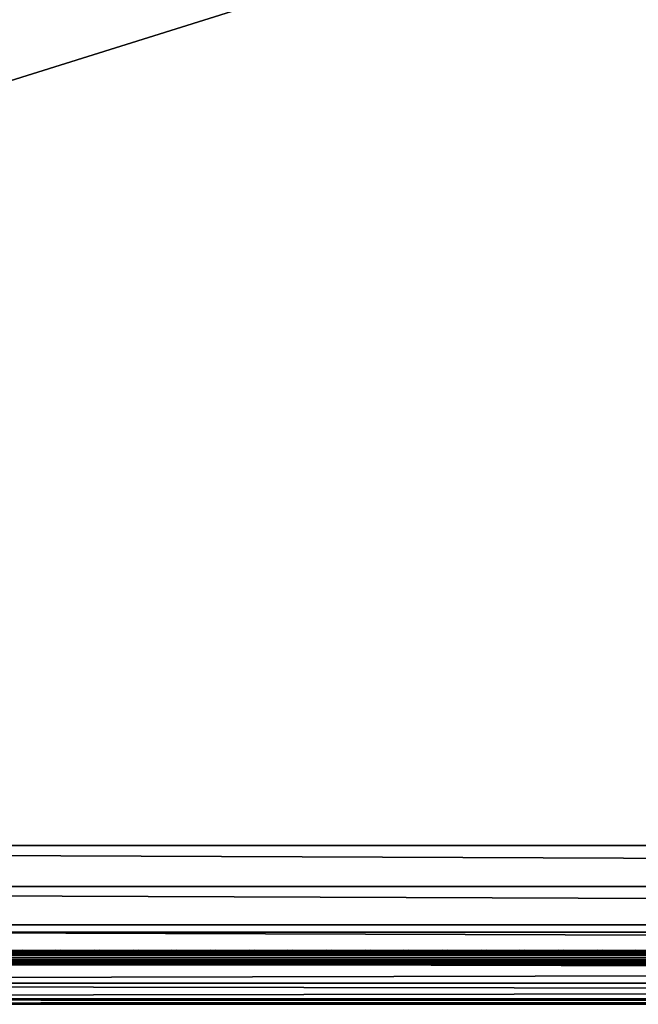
# Model space of a CAD drawing. Header units: inches. Extents: x 0 to 69, y -28.1 to 0.
# Tile 165 of 256: x 17.2 to 21.5, y -28 to -21.2. Entities that reach past the tile are written whole.
import ezdxf

# ---------------------------------------------------------------- set-up
doc = ezdxf.new("R2010")
doc.units = ezdxf.units.IN
doc.header["$LTSCALE"] = 0.03937
doc.header["$MEASUREMENT"] = 0
for name, color, linetype in [('A-FURN-3-ST', 151, 'Continuous'), ('A-FURN-3-ST-SEAM', 250, 'Continuous'), ('A-FURN-3-STITCH', 15, 'Continuous')]:
    doc.layers.add(name, color=color, linetype=linetype)

msp = doc.modelspace()

# ---------------------------------------------------------------- meshes
at = {"layer": 'A-FURN-3-ST'}
mesh = msp.add_polyface(dxfattribs=at)
corners = [(0.25, -5.4592, 18), (68.75, -5.4592, 18), (0.25, -5.1746, 17.9626), (68.75, -5.1746, 17.9626), (0.25, -4.9094, 17.8528), (68.75, -4.9094, 17.8528), (0.25, -4.6816, 17.6781), (68.75, -4.6816, 17.6781), (0.25, -4.5068, 17.4505), (68.75, -4.5068, 17.4505), (0.25, -4.3968, 17.1854), (68.75, -4.3968, 17.1854), (0.25, -4.3592, 16.9008), (68.75, -4.3504, 5.5004), (0.25, -4.3504, 5.5004), (0.25, -4.3883, 5.3089), (68.75, -4.3883, 5.3089), (0.25, -4.4967, 5.1466), (68.75, -4.4967, 5.1466), (0.25, -4.659, 5.0381), (68.75, -4.659, 5.0381), (0.25, -4.8504, 5), (0.25, -27.51, 5), (0.125, -4.8504, 5.0335), (0.125, -27.51, 5.0335), (0.0335, -4.8504, 5.125), (0.0335, -4.5038, 5.3567), (0.125, -4.3839, 5.5004), (0.125, -4.4193, 5.3217), (0.125, -4.5204, 5.1703), (0.125, -4.6718, 5.069), (0.0335, -4.4842, 16.9008), (0.125, -4.3926, 16.9008), (0.125, -4.4292, 17.1767), (0.0335, -5.2069, 17.8418), (0.125, -5.4592, 17.9665), (0.125, -5.1833, 17.9302), (0.0335, -4.77, 17.5897), (0.125, -4.7053, 17.6544), (0.125, -4.5358, 17.4337), (0.0335, -4.615, 17.3879), (0.0335, -4.5175, 17.153), (0.125, -4.9261, 17.8238), (0.125, -26.91, 17.9665), (0.25, -26.91, 18)]
mesh.append_faces([[corners[k] for k in face] for face in [(0, 1, 2), (2, 3, 4), (4, 5, 6), (6, 7, 8), (8, 9, 10), (10, 11, 12), (12, 13, 14), (14, 13, 15), (15, 16, 17), (17, 18, 19), (19, 20, 21), (21, 22, 23), (23, 24, 25), (26, 27, 28), (28, 27, 14), (28, 14, 15), (28, 15, 29), (29, 15, 17), (29, 17, 30), (30, 17, 19), (30, 19, 23), (23, 19, 21), (23, 25, 30), (27, 31, 32), (27, 32, 14), (14, 32, 12), (31, 33, 32), (32, 33, 10), (32, 10, 12), (34, 35, 36), (37, 38, 39, 40), (40, 39, 33, 41), (35, 0, 36), (36, 0, 2), (36, 2, 42), (42, 2, 4), (42, 4, 38), (38, 4, 6), (38, 6, 39), (39, 6, 8), (39, 8, 33), (33, 8, 10), (35, 43, 0), (44, 1, 0)]])
mesh = msp.add_polyface(dxfattribs=at)
corners = [(68.875, -4.8504, 5.0335), (68.875, -27.51, 5.0335), (68.75, -4.8504, 5), (68.75, -4.3504, 5.5004), (68.875, -4.3839, 5.5004), (68.75, -4.3883, 5.3089), (68.875, -4.4193, 5.3217), (68.75, -4.4967, 5.1466), (68.875, -4.5204, 5.1703), (68.75, -4.659, 5.0381), (68.875, -4.6718, 5.069), (68.9665, -4.7068, 5.1536), (68.9665, -4.4754, 5.5003), (68.9665, -4.5038, 5.3567), (68.9665, -4.5851, 5.2349), (68.75, -4.3592, 16.9008), (68.875, -4.3926, 16.9008), (68.75, -5.4592, 18), (68.875, -5.4592, 17.9665), (68.75, -5.1746, 17.9626), (68.875, -5.1833, 17.9302), (68.75, -4.9094, 17.8528), (68.875, -4.9261, 17.8238), (68.75, -4.6816, 17.6781), (68.875, -4.7053, 17.6544), (68.75, -4.5068, 17.4505), (68.875, -4.5358, 17.4337), (68.75, -4.3968, 17.1854), (68.875, -4.4292, 17.1767), (68.9665, -4.5175, 17.153), (68.9665, -5.4592, 17.875), (68.75, -26.91, 18), (68.875, -26.91, 17.9665), (0.25, -5.1746, 17.9626), (0.25, -4.9094, 17.8528), (0.25, -4.6816, 17.6781), (0.25, -4.5068, 17.4505), (0.25, -4.3968, 17.1854), (0.25, -4.3592, 16.9008), (0.25, -4.3883, 5.3089), (0.25, -4.4967, 5.1466), (0.25, -4.659, 5.0381), (0.25, -4.8504, 5), (68.75, -27.51, 5)]
mesh.append_faces([[corners[k] for k in face] for face in [(0, 1, 2), (3, 4, 5), (5, 4, 6), (5, 6, 7), (7, 6, 8), (7, 8, 9), (9, 8, 10), (9, 10, 2), (2, 10, 0), (0, 10, 11), (12, 6, 4), (8, 6, 13, 14), (3, 15, 4), (4, 15, 16), (4, 16, 12), (17, 18, 19), (19, 18, 20), (19, 20, 21), (21, 20, 22), (21, 22, 23), (23, 22, 24), (23, 24, 25), (25, 24, 26), (25, 26, 27), (27, 26, 28), (27, 28, 15), (15, 28, 16), (16, 28, 29), (18, 30, 20), (17, 31, 18), (18, 32, 30), (33, 17, 19), (34, 19, 21), (35, 21, 23), (36, 23, 25), (37, 25, 27), (38, 27, 15), (15, 3, 38), (39, 3, 5), (40, 5, 7), (41, 7, 9), (42, 9, 2), (2, 43, 42)]])
mesh = msp.add_polyface(dxfattribs=at)
corners = [(0.25, -4.8504, 5), (68.75, -27.51, 5), (0.25, -27.51, 5), (0.125, -4.8504, 5.0335), (0.125, -27.51, 5.0335), (0.25, -28.01, 5.5), (0.125, -27.9765, 5.5), (0.25, -27.9719, 5.3087), (0.125, -27.941, 5.3215), (0.25, -27.8636, 5.1464), (0.125, -27.8399, 5.1701), (0.25, -27.7013, 5.0381), (0.125, -27.6885, 5.069), (0.0335, -27.6535, 5.1535), (0.0335, -27.885, 5.5), (0.25, -28.01, 16.9), (0.125, -27.9765, 16.9), (0.25, -26.91, 18), (0.125, -26.91, 17.9665), (0.25, -27.1947, 17.9625), (0.125, -27.186, 17.9302), (0.25, -27.46, 17.8526), (0.125, -27.4433, 17.8236), (0.25, -27.6878, 17.6778), (0.125, -27.6641, 17.6541), (0.25, -27.8626, 17.45), (0.125, -27.8336, 17.4333), (0.25, -27.9725, 17.1847), (0.125, -27.9402, 17.176), (0.0335, -27.8518, 17.1523), (0.0335, -26.91, 17.875), (0.0335, -27.5994, 17.5894), (0.0335, -27.7544, 17.3875), (0.125, -5.4592, 17.9665), (0.25, -5.4592, 18), (68.75, -28.01, 16.9), (68.75, -27.9725, 17.1847), (68.75, -27.8626, 17.45), (68.75, -27.6878, 17.6778), (68.75, -27.46, 17.8526), (68.75, -27.1947, 17.9625), (68.75, -27.7013, 5.0381), (68.75, -27.8636, 5.1464), (68.75, -27.9719, 5.3087)]
mesh.append_faces([[corners[k] for k in face] for face in [(0, 1, 2), (3, 2, 4), (5, 6, 7), (7, 6, 8), (7, 8, 9), (9, 8, 10), (9, 10, 11), (11, 10, 12), (11, 12, 2), (2, 12, 4), (4, 12, 13), (14, 8, 6), (5, 15, 6), (6, 15, 16), (6, 16, 14), (17, 18, 19), (19, 18, 20), (19, 20, 21), (21, 20, 22), (21, 22, 23), (23, 22, 24), (23, 24, 25), (25, 24, 26), (25, 26, 27), (27, 26, 28), (27, 28, 15), (15, 28, 16), (16, 28, 29), (18, 30, 20), (24, 31, 32, 26), (26, 32, 29, 28), (33, 30, 18), (34, 18, 17), (15, 35, 27), (27, 36, 25), (25, 37, 23), (23, 38, 21), (21, 39, 19), (19, 40, 17), (5, 35, 15), (2, 1, 11), (11, 41, 9), (9, 42, 7), (7, 43, 5)]])
mesh = msp.add_polyface(dxfattribs=at)
corners = [(68.875, -4.8504, 5.0335), (68.9665, -27.51, 5.125), (68.875, -27.51, 5.0335), (68.75, -4.8504, 5), (68.75, -27.51, 5), (68.9665, -27.8565, 5.3565), (68.875, -27.9765, 5.5), (68.875, -27.941, 5.3215), (68.75, -28.01, 5.5), (68.75, -27.9719, 5.3087), (68.875, -27.8399, 5.1701), (68.75, -27.8636, 5.1464), (68.875, -27.6885, 5.069), (68.75, -27.7013, 5.0381), (68.9665, -27.6535, 5.1535), (68.9665, -27.7752, 5.2348), (68.9665, -27.885, 16.9), (68.875, -27.9765, 16.9), (68.75, -28.01, 16.9), (68.875, -27.9402, 17.176), (68.75, -27.9725, 17.1847), (68.9665, -27.1624, 17.8418), (68.875, -26.91, 17.9665), (68.875, -27.186, 17.9302), (68.75, -26.91, 18), (68.75, -27.1947, 17.9625), (68.875, -27.4433, 17.8236), (68.75, -27.46, 17.8526), (68.875, -27.6641, 17.6541), (68.75, -27.6878, 17.6778), (68.875, -27.8336, 17.4333), (68.75, -27.8626, 17.45), (68.875, -5.4592, 17.9665), (0.25, -27.9725, 17.1847), (0.25, -27.8626, 17.45), (0.25, -27.6878, 17.6778), (0.25, -27.46, 17.8526), (0.25, -27.1947, 17.9625), (0.25, -26.91, 18), (0.25, -28.01, 5.5), (0.25, -27.7013, 5.0381), (0.25, -27.8636, 5.1464), (0.25, -27.9719, 5.3087), (68.75, -5.4592, 18)]
mesh.append_faces([[corners[k] for k in face] for face in [(0, 1, 2), (3, 2, 4), (5, 6, 7), (7, 6, 8), (7, 8, 9), (7, 9, 10), (10, 9, 11), (10, 11, 12), (12, 11, 13), (12, 13, 2), (2, 13, 4), (2, 1, 12), (12, 14, 15, 10), (6, 16, 17), (6, 17, 8), (8, 17, 18), (16, 19, 17), (17, 19, 20), (17, 20, 18), (21, 22, 23), (22, 24, 23), (23, 24, 25), (23, 25, 26), (26, 25, 27), (26, 27, 28), (28, 27, 29), (28, 29, 30), (30, 29, 31), (30, 31, 19), (19, 31, 20), (32, 24, 22), (33, 18, 20), (34, 20, 31), (35, 31, 29), (36, 29, 27), (37, 27, 25), (38, 25, 24), (8, 18, 39), (40, 4, 13), (41, 13, 11), (42, 11, 9), (39, 9, 8), (24, 43, 38)]])
at = {"layer": 'A-FURN-3-ST-SEAM'}
mesh = msp.add_polyface(dxfattribs=at)
corners = [(34.5, -27.6385, 17.6706), (36.375, -27.6444, 17.6539), (34.5, -27.6444, 17.6539), (9.625, -27.6385, 17.6706), (9.625, -27.6444, 17.6539), (7.75, -27.6385, 17.6706), (9.625, -27.671, 17.631), (9.625, -27.6558, 17.6402), (34.5, -27.6558, 17.6402), (34.5, -27.671, 17.631), (36.375, -27.6558, 17.6402), (36.375, -27.671, 17.631), (36.375, -27.6884, 17.6276), (34.5, -27.6884, 17.6276), (9.625, -27.6884, 17.6276), (9.625, -27.7207, 17.6406), (9.625, -27.7057, 17.6311), (34.5, -27.7057, 17.6311), (34.5, -27.7207, 17.6406), (36.375, -27.7057, 17.6311), (36.375, -27.7207, 17.6406), (36.375, -27.7376, 17.6713), (34.5, -27.7376, 17.6713), (9.625, -27.7376, 17.6713), (9.625, -27.7295, 17.7053), (9.625, -27.7367, 17.689), (34.5, -27.7367, 17.689), (34.5, -27.7295, 17.7053), (7.75, -27.642, 17.6969), (9.625, -27.642, 17.6969), (34.5, -27.642, 17.6969), (36.375, -27.6385, 17.6706), (36.375, -27.7367, 17.689), (7.75, -27.7057, 17.6311), (7.75, -27.6884, 17.6276), (7.75, -27.6558, 17.6402), (7.75, -27.6444, 17.6539), (34.5, -27.6517, 17.7118), (9.625, -27.6517, 17.7118), (7.75, -27.6517, 17.7118), (34.5, -27.6661, 17.7221), (9.625, -27.6661, 17.7221), (7.75, -27.6661, 17.7221), (34.5, -27.701, 17.7257), (9.625, -27.701, 17.7257), (7.75, -27.701, 17.7257), (34.5, -27.7171, 17.7182), (9.625, -27.7171, 17.7182), (7.75, -27.7171, 17.7182), (7.75, -27.7295, 17.7053)]
mesh.append_faces([[corners[k] for k in face] for face in [(0, 1, 2), (0, 2, 3), (3, 2, 4), (3, 4, 5), (3, 28, 29), (3, 29, 0), (0, 29, 30), (0, 30, 31)]])
mesh.append_faces([[corners[k] for k in face] for face in [(6, 7, 8, 9), (9, 8, 10, 11), (11, 12, 13, 9), (9, 13, 14, 6), (15, 16, 17, 18), (18, 17, 19, 20), (20, 21, 22, 18), (18, 22, 23, 15), (24, 25, 26, 27), (21, 32, 26, 22), (22, 26, 25, 23), (12, 19, 17, 13), (13, 17, 16, 14), (14, 16, 33, 34), (2, 8, 7, 4), (4, 7, 35, 36), (37, 30, 29, 38), (38, 29, 28, 39), (40, 37, 38, 41), (41, 38, 39, 42), (43, 40, 41, 44), (44, 41, 42, 45), (46, 43, 44, 47), (47, 44, 45, 48), (27, 46, 47, 24), (24, 47, 48, 49)]], dxfattribs={"vtx0": -1, "vtx2": -1})
at = {"layer": 'A-FURN-3-STITCH'}
mesh = msp.add_polymesh((7, 4), dxfattribs=at)
for k, corner in enumerate([(17.4803, -27.6428, 17.7154), (17.4803, -27.6406, 17.7168), (17.4804, -27.6363, 17.7197), (17.4804, -27.6341, 17.7212), (17.442, -27.647, 17.722), (17.4421, -27.6474, 17.7272), (17.4421, -27.6431, 17.7302), (17.4421, -27.6384, 17.7279), (17.4032, -27.6496, 17.7262), (17.4033, -27.65, 17.7314), (17.4033, -27.6457, 17.7343), (17.4033, -27.641, 17.7321), (17.3642, -27.6505, 17.7279), (17.3642, -27.6508, 17.733), (17.3643, -27.6465, 17.736), (17.3642, -27.6418, 17.7337), (17.3251, -27.6496, 17.727), (17.3252, -27.65, 17.7321), (17.3252, -27.6457, 17.7351), (17.3252, -27.641, 17.7328), (17.2862, -27.647, 17.7235), (17.2863, -27.6474, 17.7287), (17.2863, -27.6431, 17.7316), (17.2863, -27.6384, 17.7294), (17.2478, -27.6428, 17.7176), (17.2478, -27.6406, 17.7191), (17.2479, -27.6363, 17.722), (17.2479, -27.6341, 17.7234)]):
    mesh.set_mesh_vertex(divmod(k, 4), corner)
mesh = msp.add_polymesh((7, 4), dxfattribs=at)
for k, corner in enumerate([(17.7482, -27.6428, 17.7154), (17.7482, -27.6406, 17.7168), (17.7482, -27.6363, 17.7197), (17.7482, -27.6341, 17.7212), (17.7099, -27.647, 17.722), (17.7099, -27.6474, 17.7272), (17.71, -27.6431, 17.7302), (17.7099, -27.6384, 17.7279), (17.6711, -27.6496, 17.7262), (17.6712, -27.65, 17.7314), (17.6712, -27.6457, 17.7343), (17.6712, -27.641, 17.7321), (17.632, -27.6505, 17.7279), (17.6321, -27.6508, 17.733), (17.6321, -27.6465, 17.736), (17.6321, -27.6418, 17.7337), (17.593, -27.6496, 17.727), (17.593, -27.65, 17.7321), (17.593, -27.6457, 17.7351), (17.593, -27.641, 17.7328), (17.5541, -27.647, 17.7235), (17.5541, -27.6474, 17.7287), (17.5542, -27.6431, 17.7316), (17.5542, -27.6384, 17.7294), (17.5157, -27.6428, 17.7176), (17.5157, -27.6406, 17.7191), (17.5157, -27.6363, 17.722), (17.5157, -27.6341, 17.7234)]):
    mesh.set_mesh_vertex(divmod(k, 4), corner)
mesh = msp.add_polymesh((7, 4), dxfattribs=at)
for k, corner in enumerate([(18.016, -27.6428, 17.7154), (18.0161, -27.6406, 17.7168), (18.0161, -27.6363, 17.7197), (18.0161, -27.6341, 17.7212), (17.9778, -27.647, 17.722), (17.9778, -27.6474, 17.7272), (17.9778, -27.6431, 17.7302), (17.9778, -27.6384, 17.7279), (17.939, -27.6496, 17.7262), (17.939, -27.65, 17.7314), (17.939, -27.6457, 17.7343), (17.939, -27.641, 17.7321), (17.8999, -27.6505, 17.7279), (17.8999, -27.6508, 17.733), (17.9, -27.6465, 17.736), (17.9, -27.6418, 17.7337), (17.8608, -27.6496, 17.727), (17.8609, -27.65, 17.7321), (17.8609, -27.6457, 17.7351), (17.8609, -27.641, 17.7328), (17.822, -27.647, 17.7235), (17.822, -27.6474, 17.7287), (17.822, -27.6431, 17.7316), (17.822, -27.6384, 17.7294), (17.7835, -27.6428, 17.7176), (17.7836, -27.6406, 17.7191), (17.7836, -27.6363, 17.722), (17.7836, -27.6341, 17.7234)]):
    mesh.set_mesh_vertex(divmod(k, 4), corner)
mesh = msp.add_polymesh((7, 4), dxfattribs=at)
for k, corner in enumerate([(18.2839, -27.6428, 17.7154), (18.2839, -27.6406, 17.7168), (18.2839, -27.6363, 17.7197), (18.284, -27.6341, 17.7212), (18.2456, -27.647, 17.722), (18.2457, -27.6474, 17.7272), (18.2457, -27.6431, 17.7302), (18.2457, -27.6384, 17.7279), (18.2068, -27.6496, 17.7262), (18.2069, -27.65, 17.7314), (18.2069, -27.6457, 17.7343), (18.2069, -27.641, 17.7321), (18.1678, -27.6505, 17.7279), (18.1678, -27.6508, 17.733), (18.1678, -27.6465, 17.736), (18.1678, -27.6418, 17.7337), (18.1287, -27.6496, 17.727), (18.1287, -27.65, 17.7321), (18.1288, -27.6457, 17.7351), (18.1287, -27.641, 17.7328), (18.0898, -27.647, 17.7235), (18.0899, -27.6474, 17.7287), (18.0899, -27.6431, 17.7316), (18.0899, -27.6384, 17.7294), (18.0514, -27.6428, 17.7176), (18.0514, -27.6406, 17.7191), (18.0514, -27.6363, 17.722), (18.0515, -27.6341, 17.7234)]):
    mesh.set_mesh_vertex(divmod(k, 4), corner)
mesh = msp.add_polymesh((7, 4), dxfattribs=at)
for k, corner in enumerate([(18.5518, -27.6428, 17.7154), (18.5518, -27.6406, 17.7168), (18.5518, -27.6363, 17.7197), (18.5518, -27.6341, 17.7212), (18.5135, -27.647, 17.722), (18.5135, -27.6474, 17.7272), (18.5135, -27.6431, 17.7302), (18.5135, -27.6384, 17.7279), (18.4747, -27.6496, 17.7262), (18.4747, -27.65, 17.7314), (18.4747, -27.6457, 17.7343), (18.4747, -27.641, 17.7321), (18.4356, -27.6505, 17.7279), (18.4357, -27.6508, 17.733), (18.4357, -27.6465, 17.736), (18.4357, -27.6418, 17.7337), (18.3965, -27.6496, 17.727), (18.3966, -27.65, 17.7321), (18.3966, -27.6457, 17.7351), (18.3966, -27.641, 17.7328), (18.3577, -27.647, 17.7235), (18.3577, -27.6474, 17.7287), (18.3577, -27.6431, 17.7316), (18.3577, -27.6384, 17.7294), (18.3193, -27.6428, 17.7176), (18.3193, -27.6406, 17.7191), (18.3193, -27.6363, 17.722), (18.3193, -27.6341, 17.7234)]):
    mesh.set_mesh_vertex(divmod(k, 4), corner)
mesh = msp.add_polymesh((7, 4), dxfattribs=at)
for k, corner in enumerate([(18.8196, -27.6428, 17.7154), (18.8196, -27.6406, 17.7168), (18.8197, -27.6363, 17.7197), (18.8197, -27.6341, 17.7212), (18.7813, -27.647, 17.722), (18.7814, -27.6474, 17.7272), (18.7814, -27.6431, 17.7302), (18.7814, -27.6384, 17.7279), (18.7425, -27.6496, 17.7262), (18.7426, -27.65, 17.7314), (18.7426, -27.6457, 17.7343), (18.7426, -27.641, 17.7321), (18.7035, -27.6505, 17.7279), (18.7035, -27.6508, 17.733), (18.7035, -27.6465, 17.736), (18.7035, -27.6418, 17.7337), (18.6644, -27.6496, 17.727), (18.6644, -27.65, 17.7321), (18.6645, -27.6457, 17.7351), (18.6644, -27.641, 17.7328), (18.6255, -27.647, 17.7235), (18.6256, -27.6474, 17.7287), (18.6256, -27.6431, 17.7316), (18.6256, -27.6384, 17.7294), (18.5871, -27.6428, 17.7176), (18.5871, -27.6406, 17.7191), (18.5872, -27.6363, 17.722), (18.5872, -27.6341, 17.7234)]):
    mesh.set_mesh_vertex(divmod(k, 4), corner)
mesh = msp.add_polymesh((7, 4), dxfattribs=at)
for k, corner in enumerate([(19.0875, -27.6428, 17.7154), (19.0875, -27.6406, 17.7168), (19.0875, -27.6363, 17.7197), (19.0875, -27.6341, 17.7212), (19.0492, -27.647, 17.722), (19.0492, -27.6474, 17.7272), (19.0493, -27.6431, 17.7302), (19.0492, -27.6384, 17.7279), (19.0104, -27.6496, 17.7262), (19.0104, -27.65, 17.7314), (19.0105, -27.6457, 17.7343), (19.0104, -27.641, 17.7321), (18.9713, -27.6505, 17.7279), (18.9714, -27.6508, 17.733), (18.9714, -27.6465, 17.736), (18.9714, -27.6418, 17.7337), (18.9322, -27.6496, 17.727), (18.9323, -27.65, 17.7321), (18.9323, -27.6457, 17.7351), (18.9323, -27.641, 17.7328), (18.8934, -27.647, 17.7235), (18.8934, -27.6474, 17.7287), (18.8935, -27.6431, 17.7316), (18.8934, -27.6384, 17.7294), (18.855, -27.6428, 17.7176), (18.855, -27.6406, 17.7191), (18.855, -27.6363, 17.722), (18.855, -27.6341, 17.7234)]):
    mesh.set_mesh_vertex(divmod(k, 4), corner)
mesh = msp.add_polymesh((7, 4), dxfattribs=at)
for k, corner in enumerate([(19.3553, -27.6428, 17.7154), (19.3553, -27.6406, 17.7168), (19.3554, -27.6363, 17.7197), (19.3554, -27.6341, 17.7212), (19.317, -27.647, 17.722), (19.3171, -27.6474, 17.7272), (19.3171, -27.6431, 17.7302), (19.3171, -27.6384, 17.7279), (19.2782, -27.6496, 17.7262), (19.2783, -27.65, 17.7314), (19.2783, -27.6457, 17.7343), (19.2783, -27.641, 17.7321), (19.2392, -27.6505, 17.7279), (19.2392, -27.6508, 17.733), (19.2393, -27.6465, 17.736), (19.2392, -27.6418, 17.7337), (19.2001, -27.6496, 17.727), (19.2002, -27.65, 17.7321), (19.2002, -27.6457, 17.7351), (19.2002, -27.641, 17.7328), (19.1612, -27.647, 17.7235), (19.1613, -27.6474, 17.7287), (19.1613, -27.6431, 17.7316), (19.1613, -27.6384, 17.7294), (19.1228, -27.6428, 17.7176), (19.1228, -27.6406, 17.7191), (19.1229, -27.6363, 17.722), (19.1229, -27.6341, 17.7234)]):
    mesh.set_mesh_vertex(divmod(k, 4), corner)
mesh = msp.add_polymesh((7, 4), dxfattribs=at)
for k, corner in enumerate([(19.6232, -27.6428, 17.7154), (19.6232, -27.6406, 17.7168), (19.6232, -27.6363, 17.7197), (19.6232, -27.6341, 17.7212), (19.5849, -27.647, 17.722), (19.5849, -27.6474, 17.7272), (19.585, -27.6431, 17.7302), (19.5849, -27.6384, 17.7279), (19.5461, -27.6496, 17.7262), (19.5462, -27.65, 17.7314), (19.5462, -27.6457, 17.7343), (19.5462, -27.641, 17.7321), (19.507, -27.6505, 17.7279), (19.5071, -27.6508, 17.733), (19.5071, -27.6465, 17.736), (19.5071, -27.6418, 17.7337), (19.468, -27.6496, 17.727), (19.468, -27.65, 17.7321), (19.468, -27.6457, 17.7351), (19.468, -27.641, 17.7328), (19.4291, -27.647, 17.7235), (19.4291, -27.6474, 17.7287), (19.4292, -27.6431, 17.7316), (19.4292, -27.6384, 17.7294), (19.3907, -27.6428, 17.7176), (19.3907, -27.6406, 17.7191), (19.3907, -27.6363, 17.722), (19.3907, -27.6341, 17.7234)]):
    mesh.set_mesh_vertex(divmod(k, 4), corner)
mesh = msp.add_polymesh((7, 4), dxfattribs=at)
for k, corner in enumerate([(19.891, -27.6428, 17.7154), (19.8911, -27.6406, 17.7168), (19.8911, -27.6363, 17.7197), (19.8911, -27.6341, 17.7212), (19.8528, -27.647, 17.722), (19.8528, -27.6474, 17.7272), (19.8528, -27.6431, 17.7302), (19.8528, -27.6384, 17.7279), (19.814, -27.6496, 17.7262), (19.814, -27.65, 17.7314), (19.814, -27.6457, 17.7343), (19.814, -27.641, 17.7321), (19.7749, -27.6505, 17.7279), (19.7749, -27.6508, 17.733), (19.775, -27.6465, 17.736), (19.775, -27.6418, 17.7337), (19.7358, -27.6496, 17.727), (19.7359, -27.65, 17.7321), (19.7359, -27.6457, 17.7351), (19.7359, -27.641, 17.7328), (19.697, -27.647, 17.7235), (19.697, -27.6474, 17.7287), (19.697, -27.6431, 17.7316), (19.697, -27.6384, 17.7294), (19.6585, -27.6428, 17.7176), (19.6586, -27.6406, 17.7191), (19.6586, -27.6363, 17.722), (19.6586, -27.6341, 17.7234)]):
    mesh.set_mesh_vertex(divmod(k, 4), corner)
mesh = msp.add_polymesh((7, 4), dxfattribs=at)
for k, corner in enumerate([(20.1589, -27.6428, 17.7154), (20.1589, -27.6406, 17.7168), (20.1589, -27.6363, 17.7197), (20.159, -27.6341, 17.7212), (20.1206, -27.647, 17.722), (20.1207, -27.6474, 17.7272), (20.1207, -27.6431, 17.7302), (20.1207, -27.6384, 17.7279), (20.0818, -27.6496, 17.7262), (20.0819, -27.65, 17.7314), (20.0819, -27.6457, 17.7343), (20.0819, -27.641, 17.7321), (20.0428, -27.6505, 17.7279), (20.0428, -27.6508, 17.733), (20.0428, -27.6465, 17.736), (20.0428, -27.6418, 17.7337), (20.0037, -27.6496, 17.727), (20.0037, -27.65, 17.7321), (20.0038, -27.6457, 17.7351), (20.0037, -27.641, 17.7328), (19.9648, -27.647, 17.7235), (19.9649, -27.6474, 17.7287), (19.9649, -27.6431, 17.7316), (19.9649, -27.6384, 17.7294), (19.9264, -27.6428, 17.7176), (19.9264, -27.6406, 17.7191), (19.9264, -27.6363, 17.722), (19.9265, -27.6341, 17.7234)]):
    mesh.set_mesh_vertex(divmod(k, 4), corner)
mesh = msp.add_polymesh((7, 4), dxfattribs=at)
for k, corner in enumerate([(20.4268, -27.6428, 17.7154), (20.4268, -27.6406, 17.7168), (20.4268, -27.6363, 17.7197), (20.4268, -27.6341, 17.7212), (20.3885, -27.647, 17.722), (20.3885, -27.6474, 17.7272), (20.3885, -27.6431, 17.7302), (20.3885, -27.6384, 17.7279), (20.3497, -27.6496, 17.7262), (20.3497, -27.65, 17.7314), (20.3497, -27.6457, 17.7343), (20.3497, -27.641, 17.7321), (20.3106, -27.6505, 17.7279), (20.3107, -27.6508, 17.733), (20.3107, -27.6465, 17.736), (20.3107, -27.6418, 17.7337), (20.2715, -27.6496, 17.727), (20.2716, -27.65, 17.7321), (20.2716, -27.6457, 17.7351), (20.2716, -27.641, 17.7328), (20.2327, -27.647, 17.7235), (20.2327, -27.6474, 17.7287), (20.2327, -27.6431, 17.7316), (20.2327, -27.6384, 17.7294), (20.1943, -27.6428, 17.7176), (20.1943, -27.6406, 17.7191), (20.1943, -27.6363, 17.722), (20.1943, -27.6341, 17.7234)]):
    mesh.set_mesh_vertex(divmod(k, 4), corner)
mesh = msp.add_polymesh((7, 4), dxfattribs=at)
for k, corner in enumerate([(20.6946, -27.6428, 17.7154), (20.6946, -27.6406, 17.7168), (20.6947, -27.6363, 17.7197), (20.6947, -27.6341, 17.7212), (20.6563, -27.647, 17.722), (20.6564, -27.6474, 17.7272), (20.6564, -27.6431, 17.7302), (20.6564, -27.6384, 17.7279), (20.6175, -27.6496, 17.7262), (20.6176, -27.65, 17.7314), (20.6176, -27.6457, 17.7343), (20.6176, -27.641, 17.7321), (20.5785, -27.6505, 17.7279), (20.5785, -27.6508, 17.733), (20.5785, -27.6465, 17.736), (20.5785, -27.6418, 17.7337), (20.5394, -27.6496, 17.727), (20.5394, -27.65, 17.7321), (20.5395, -27.6457, 17.7351), (20.5394, -27.641, 17.7328), (20.5005, -27.647, 17.7235), (20.5006, -27.6474, 17.7287), (20.5006, -27.6431, 17.7316), (20.5006, -27.6384, 17.7294), (20.4621, -27.6428, 17.7176), (20.4621, -27.6406, 17.7191), (20.4622, -27.6363, 17.722), (20.4622, -27.6341, 17.7234)]):
    mesh.set_mesh_vertex(divmod(k, 4), corner)
mesh = msp.add_polymesh((7, 4), dxfattribs=at)
for k, corner in enumerate([(20.9625, -27.6428, 17.7154), (20.9625, -27.6406, 17.7168), (20.9625, -27.6363, 17.7197), (20.9625, -27.6341, 17.7212), (20.9242, -27.647, 17.722), (20.9242, -27.6474, 17.7272), (20.9243, -27.6431, 17.7302), (20.9242, -27.6384, 17.7279), (20.8854, -27.6496, 17.7262), (20.8854, -27.65, 17.7314), (20.8855, -27.6457, 17.7343), (20.8854, -27.641, 17.7321), (20.8463, -27.6505, 17.7279), (20.8464, -27.6508, 17.733), (20.8464, -27.6465, 17.736), (20.8464, -27.6418, 17.7337), (20.8072, -27.6496, 17.727), (20.8073, -27.65, 17.7321), (20.8073, -27.6457, 17.7351), (20.8073, -27.641, 17.7328), (20.7684, -27.647, 17.7235), (20.7684, -27.6474, 17.7287), (20.7685, -27.6431, 17.7316), (20.7684, -27.6384, 17.7294), (20.73, -27.6428, 17.7176), (20.73, -27.6406, 17.7191), (20.73, -27.6363, 17.722), (20.73, -27.6341, 17.7234)]):
    mesh.set_mesh_vertex(divmod(k, 4), corner)
mesh = msp.add_polymesh((7, 4), dxfattribs=at)
for k, corner in enumerate([(21.2303, -27.6428, 17.7154), (21.2303, -27.6406, 17.7168), (21.2304, -27.6363, 17.7197), (21.2304, -27.6341, 17.7212), (21.192, -27.647, 17.722), (21.1921, -27.6474, 17.7272), (21.1921, -27.6431, 17.7302), (21.1921, -27.6384, 17.7279), (21.1532, -27.6496, 17.7262), (21.1533, -27.65, 17.7314), (21.1533, -27.6457, 17.7343), (21.1533, -27.641, 17.7321), (21.1142, -27.6505, 17.7279), (21.1142, -27.6508, 17.733), (21.1143, -27.6465, 17.736), (21.1142, -27.6418, 17.7337), (21.0751, -27.6496, 17.727), (21.0752, -27.65, 17.7321), (21.0752, -27.6457, 17.7351), (21.0752, -27.641, 17.7328), (21.0362, -27.647, 17.7235), (21.0363, -27.6474, 17.7287), (21.0363, -27.6431, 17.7316), (21.0363, -27.6384, 17.7294), (20.9978, -27.6428, 17.7176), (20.9978, -27.6406, 17.7191), (20.9979, -27.6363, 17.722), (20.9979, -27.6341, 17.7234)]):
    mesh.set_mesh_vertex(divmod(k, 4), corner)
mesh = msp.add_polymesh((7, 4), dxfattribs=at)
for k, corner in enumerate([(21.4982, -27.6428, 17.7154), (21.4982, -27.6406, 17.7168), (21.4982, -27.6363, 17.7197), (21.4982, -27.6341, 17.7212), (21.4599, -27.647, 17.722), (21.4599, -27.6474, 17.7272), (21.46, -27.6431, 17.7302), (21.4599, -27.6384, 17.7279), (21.4211, -27.6496, 17.7262), (21.4212, -27.65, 17.7314), (21.4212, -27.6457, 17.7343), (21.4212, -27.641, 17.7321), (21.382, -27.6505, 17.7279), (21.3821, -27.6508, 17.733), (21.3821, -27.6465, 17.736), (21.3821, -27.6418, 17.7337), (21.343, -27.6496, 17.727), (21.343, -27.65, 17.7321), (21.343, -27.6457, 17.7351), (21.343, -27.641, 17.7328), (21.3041, -27.647, 17.7235), (21.3041, -27.6474, 17.7287), (21.3042, -27.6431, 17.7316), (21.3042, -27.6384, 17.7294), (21.2657, -27.6428, 17.7176), (21.2657, -27.6406, 17.7191), (21.2657, -27.6363, 17.722), (21.2657, -27.6341, 17.7234)]):
    mesh.set_mesh_vertex(divmod(k, 4), corner)

doc.saveas('drawing.dxf')
